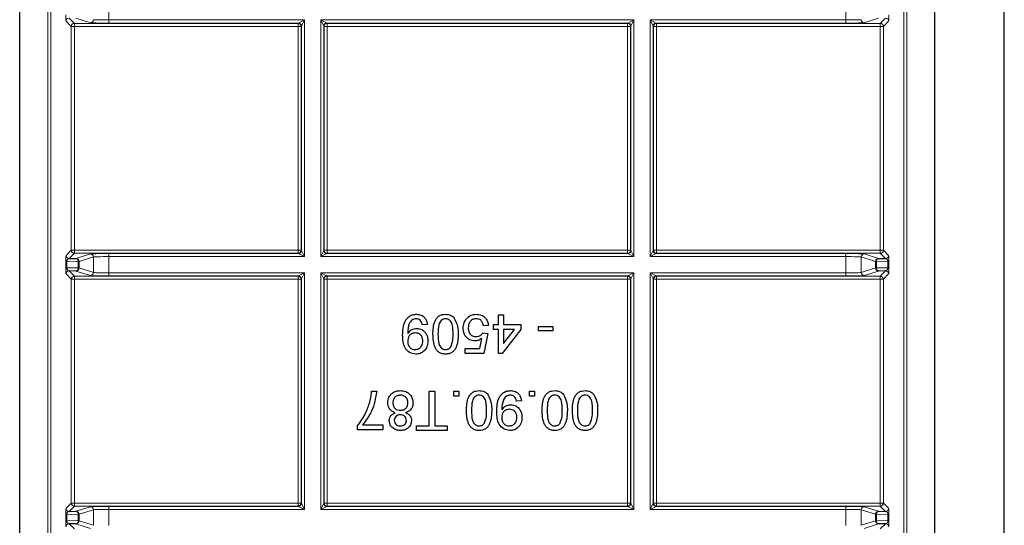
# Model space of a CAD drawing. Header units: millimetres. Extents: x 5 to 418, y 2 to 292.
# Tile 69 of 90: x 324.26 to 334.97, y 95.54 to 101.04. Entities that reach past the tile are written whole.
import ezdxf

# ---------------------------------------------------------------- set-up
doc = ezdxf.new("R2010")
doc.units = ezdxf.units.MM

msp = doc.modelspace()

# ---------------------------------------------------------------- linework, layer by layer
at = {"color": 7, "linetype": 'Continuous', "lineweight": 25}
for p, q in [((324.2562, 89.7818), (324.2562, 106.2237)), ((334.2129, 89.7818), (334.2129, 106.2237)), ((334.9676, 89.7818), (334.9676, 106.2237)), ((324.7934, 98.4413), (324.8687, 98.4426)), ((333.6005, 98.4426), (333.6757, 98.4413)), ((324.8687, 98.3056), (324.7934, 98.3069)), ((333.6757, 98.3069), (333.6005, 98.3056)), ((329.4651, 97.7255), (329.4651, 97.8298)), ((329.4651, 97.8298), (329.5199, 97.8298)), ((329.5199, 97.8298), (329.5199, 97.7255)), ((328.6913, 97.7255), (328.6364, 97.72)), ((329.3553, 97.7145), (329.3004, 97.709)), ((329.4102, 97.7255), (329.4651, 97.7255)), ((329.4102, 97.6706), (329.4102, 97.7255)), ((329.5199, 97.7255), (329.7065, 97.7255)), ((329.7065, 97.7255), (329.7065, 97.6706)), ((329.8986, 97.7036), (330.0578, 97.7036)), ((329.8986, 97.6542), (329.8986, 97.7036)), ((330.0578, 97.7036), (330.0578, 97.6542)), ((329.2949, 97.6322), (329.3498, 97.6267)), ((329.3498, 97.6267), (329.3059, 97.4072)), ((329.4651, 97.6706), (329.4102, 97.6706)), ((329.4651, 97.4072), (329.4651, 97.6706)), ((329.7065, 97.6706), (329.5035, 97.4072)), ((329.6388, 97.6706), (329.5199, 97.6706)), ((329.5199, 97.5165), (329.6388, 97.6706)), ((329.5199, 97.6706), (329.5199, 97.5165)), ((330.0578, 97.6542), (329.8986, 97.6542)), ((329.2611, 97.4621), (329.2829, 97.573)), ((329.1029, 97.4072), (329.1029, 97.4621)), ((329.1029, 97.4621), (329.2611, 97.4621)), ((329.3059, 97.4072), (329.1029, 97.4072)), ((329.5035, 97.4072), (329.4651, 97.4072)), ((328.0849, 96.9991), (328.1397, 96.9991)), ((328.7105, 96.6204), (328.7105, 96.9991)), ((328.7105, 96.9991), (328.7709, 96.9991)), ((328.7709, 96.9991), (328.7709, 96.6204)), ((328.9794, 96.9442), (328.9794, 96.9991)), ((328.9794, 96.9991), (329.0343, 96.9991)), ((329.0343, 96.9442), (328.9794, 96.9442)), ((329.0343, 96.9991), (329.0343, 96.9442)), ((329.8026, 96.9991), (329.8574, 96.9991)), ((329.8026, 96.9442), (329.8026, 96.9991)), ((329.8574, 96.9442), (329.8026, 96.9442)), ((329.8574, 96.9991), (329.8574, 96.9442)), ((329.7148, 96.8948), (329.6599, 96.8893)), ((327.9312, 96.5765), (327.9312, 96.6209)), ((327.9861, 96.6314), (328.2056, 96.6314)), ((328.2056, 96.6314), (328.2056, 96.5765)), ((328.5733, 96.571), (328.5733, 96.6204)), ((328.5733, 96.6204), (328.7105, 96.6204)), ((328.7709, 96.6204), (328.908, 96.6204)), ((328.908, 96.6204), (328.908, 96.571)), ((328.2056, 96.5765), (327.9312, 96.5765)), ((328.908, 96.571), (328.5733, 96.571)), ((324.7934, 95.6913), (324.8687, 95.6926)), ((333.6005, 95.6926), (333.6757, 95.6913)), ((324.8687, 95.5556), (324.7934, 95.5569)), ((333.6757, 95.5569), (333.6005, 95.5556))]:
    msp.add_line(p, q, dxfattribs=at)
at = {"color": 7, "linetype": 'Continuous', "lineweight": 18}
for p, q in [((324.5626, 89.9938), (324.5626, 106.2237)), ((324.5959, 106.2237), (324.5959, 90.0604)), ((333.8732, 90.0604), (333.8732, 106.2237)), ((333.9066, 106.2237), (333.9066, 89.9938)), ((325.2256, 101.212), (325.2256, 101.0362)), ((333.2436, 101.0362), (333.2436, 101.212)), ((324.8173, 100.9663), (324.7601, 101.0235)), ((324.7934, 101.0569), (324.8507, 100.9997)), ((325.0259, 101.0062), (324.8687, 101.0556)), ((325.2256, 101.0362), (325.2256, 101.0029)), ((325.2256, 101.0362), (327.355, 101.0362)), ((327.2884, 101.0029), (327.355, 101.0362)), ((327.355, 101.0362), (327.3217, 100.9695)), ((327.355, 101.0362), (327.355, 98.462)), ((327.5308, 101.0362), (330.9384, 101.0362)), ((327.5308, 98.462), (327.5308, 101.0362)), ((327.5641, 100.9695), (327.5308, 101.0362)), ((327.5308, 101.0362), (327.5974, 101.0029)), ((330.8717, 101.0029), (330.9384, 101.0362)), ((330.9384, 101.0362), (330.905, 100.9695)), ((330.9384, 101.0362), (330.9384, 98.462)), ((331.1141, 101.0362), (333.2436, 101.0362)), ((331.1141, 98.462), (331.1141, 101.0362)), ((331.1474, 100.9695), (331.1141, 101.0362)), ((331.1141, 101.0362), (331.1808, 101.0029)), ((333.2436, 101.0029), (333.2436, 101.0362)), ((333.6005, 101.0556), (333.4433, 101.0062)), ((333.6185, 100.9997), (333.6757, 101.0569)), ((333.709, 101.0235), (333.6518, 100.9663)), ((324.8173, 98.5318), (324.8173, 100.9663)), ((324.8173, 100.9663), (324.8507, 100.9663)), ((324.8507, 100.9997), (327.2852, 100.9997)), ((324.8507, 100.9663), (324.8507, 100.9997)), ((324.8507, 100.9663), (324.8507, 98.5318)), ((327.2852, 100.9663), (324.8507, 100.9663)), ((327.2884, 101.0029), (325.2256, 101.0029)), ((327.2852, 100.9997), (327.2884, 101.0029)), ((327.2852, 100.9663), (327.2852, 100.9997)), ((327.2852, 98.5318), (327.2852, 100.9663)), ((327.2852, 100.9663), (327.3185, 100.9663)), ((327.3217, 100.9695), (327.3185, 100.9663)), ((327.3185, 100.9663), (327.3185, 98.5318)), ((327.3217, 98.5286), (327.3217, 100.9695)), ((327.5641, 100.9695), (327.5641, 98.5286)), ((327.5673, 100.9663), (327.5641, 100.9695)), ((327.5673, 98.5318), (327.5673, 100.9663)), ((327.5673, 100.9663), (327.6007, 100.9663)), ((330.8717, 101.0029), (327.5974, 101.0029)), ((327.5974, 101.0029), (327.6007, 100.9997)), ((327.6007, 100.9997), (330.8685, 100.9997)), ((327.6007, 100.9663), (327.6007, 100.9997)), ((327.6007, 100.9663), (327.6007, 98.5318)), ((330.8685, 100.9663), (327.6007, 100.9663)), ((330.8685, 100.9997), (330.8717, 101.0029)), ((330.8685, 100.9663), (330.8685, 100.9997)), ((330.8685, 98.5318), (330.8685, 100.9663)), ((330.8685, 100.9663), (330.9018, 100.9663)), ((330.905, 100.9695), (330.9018, 100.9663)), ((330.9018, 100.9663), (330.9018, 98.5318)), ((330.905, 98.5286), (330.905, 100.9695)), ((331.1474, 100.9695), (331.1474, 98.5286)), ((331.1507, 100.9663), (331.1474, 100.9695)), ((331.1507, 98.5318), (331.1507, 100.9663)), ((331.1507, 100.9663), (331.184, 100.9663)), ((331.1808, 101.0029), (331.184, 100.9997)), ((333.2436, 101.0029), (331.1808, 101.0029)), ((331.184, 100.9997), (333.6185, 100.9997)), ((331.184, 100.9997), (331.184, 100.9663)), ((331.184, 100.9663), (331.184, 98.5318)), ((333.6185, 100.9663), (331.184, 100.9663)), ((333.6185, 100.9997), (333.6185, 100.9663)), ((333.6185, 98.5318), (333.6185, 100.9663)), ((333.6185, 100.9663), (333.6518, 100.9663)), ((333.6518, 100.9663), (333.6518, 98.5318)), ((324.7601, 98.4746), (324.8173, 98.5318)), ((324.8507, 98.4985), (324.7934, 98.4413)), ((324.8173, 98.5318), (324.8507, 98.5318)), ((324.8507, 98.4985), (324.8507, 98.5318)), ((324.8507, 98.5318), (327.2852, 98.5318)), ((327.2852, 98.4985), (324.8507, 98.4985)), ((324.8687, 98.4426), (325.0259, 98.492)), ((325.0592, 98.4587), (324.9019, 98.4093)), ((325.0592, 98.2895), (325.0592, 98.4587)), ((325.2256, 98.4953), (327.2884, 98.4953)), ((325.2256, 98.462), (325.2256, 98.4953)), ((325.2256, 98.462), (325.2256, 98.2862)), ((327.355, 98.462), (325.2256, 98.462)), ((327.2852, 98.4985), (327.2852, 98.5318)), ((327.2852, 98.5318), (327.3185, 98.5318)), ((327.2884, 98.4953), (327.2852, 98.4985)), ((327.355, 98.462), (327.2884, 98.4953)), ((327.3185, 98.5318), (327.3217, 98.5286)), ((327.3217, 98.5286), (327.355, 98.462)), ((327.5308, 98.462), (327.5641, 98.5286)), ((327.5974, 98.4953), (327.5308, 98.462)), ((330.9384, 98.462), (327.5308, 98.462)), ((327.5641, 98.5286), (327.5673, 98.5318)), ((327.5673, 98.5318), (327.6007, 98.5318)), ((327.6007, 98.4985), (327.5974, 98.4953)), ((327.5974, 98.4953), (330.8717, 98.4953)), ((327.6007, 98.4985), (327.6007, 98.5318)), ((327.6007, 98.5318), (330.8685, 98.5318)), ((330.8685, 98.4985), (327.6007, 98.4985)), ((330.8685, 98.4985), (330.8685, 98.5318)), ((330.8685, 98.5318), (330.9018, 98.5318)), ((330.8717, 98.4953), (330.8685, 98.4985)), ((330.9384, 98.462), (330.8717, 98.4953)), ((330.9018, 98.5318), (330.905, 98.5286)), ((330.905, 98.5286), (330.9384, 98.462)), ((331.1141, 98.462), (331.1474, 98.5286)), ((331.1808, 98.4953), (331.1141, 98.462)), ((333.2436, 98.462), (331.1141, 98.462)), ((331.1474, 98.5286), (331.1507, 98.5318)), ((331.1507, 98.5318), (331.184, 98.5318)), ((331.184, 98.4985), (331.1808, 98.4953)), ((331.1808, 98.4953), (333.2436, 98.4953)), ((331.184, 98.5318), (331.184, 98.4985)), ((331.184, 98.5318), (333.6185, 98.5318)), ((333.6185, 98.4985), (331.184, 98.4985)), ((333.2436, 98.4953), (333.2436, 98.462)), ((333.2436, 98.2862), (333.2436, 98.462)), ((333.5672, 98.4093), (333.41, 98.4587)), ((333.41, 98.4587), (333.41, 98.2895)), ((333.4433, 98.492), (333.6005, 98.4426)), ((333.6185, 98.5318), (333.6185, 98.4985)), ((333.6185, 98.5318), (333.6518, 98.5318)), ((333.6757, 98.4413), (333.6185, 98.4985)), ((333.6518, 98.5318), (333.709, 98.4746)), ((324.7585, 98.3411), (324.7585, 98.4071)), ((324.7585, 98.4071), (324.7682, 98.4071)), ((324.7585, 98.3411), (324.7682, 98.3411)), ((324.8922, 98.4093), (324.7682, 98.4071)), ((324.7682, 98.4071), (324.7682, 98.3411)), ((324.7682, 98.3411), (324.8922, 98.3389)), ((324.8922, 98.3389), (324.8922, 98.4093)), ((324.9019, 98.4093), (324.8922, 98.4093)), ((324.9019, 98.3389), (324.8922, 98.3389)), ((324.9019, 98.4093), (324.9019, 98.3389)), ((324.9019, 98.3389), (325.0592, 98.2895)), ((333.41, 98.2895), (333.5672, 98.3389)), ((333.5769, 98.4093), (333.5672, 98.4093)), ((333.5672, 98.3389), (333.5672, 98.4093)), ((333.5769, 98.3389), (333.5672, 98.3389)), ((333.5769, 98.4093), (333.5769, 98.3389)), ((333.7009, 98.4071), (333.5769, 98.4093)), ((333.5769, 98.3389), (333.7009, 98.3411)), ((333.7009, 98.4071), (333.7107, 98.4071)), ((333.7009, 98.3411), (333.7009, 98.4071)), ((333.7009, 98.3411), (333.7107, 98.3411)), ((333.7107, 98.4071), (333.7107, 98.3411)), ((324.8173, 98.2163), (324.7601, 98.2735)), ((324.7934, 98.3069), (324.8507, 98.2497)), ((324.8507, 98.2497), (327.2852, 98.2497)), ((324.8507, 98.2163), (324.8507, 98.2497)), ((325.0259, 98.2562), (324.8687, 98.3056)), ((325.2256, 98.2862), (325.2256, 98.2529)), ((325.2256, 98.2862), (327.355, 98.2862)), ((327.2884, 98.2529), (325.2256, 98.2529)), ((327.2852, 98.2497), (327.2884, 98.2529)), ((327.2852, 98.2163), (327.2852, 98.2497)), ((327.2884, 98.2529), (327.355, 98.2862)), ((327.355, 98.2862), (327.3217, 98.2195)), ((327.355, 98.2862), (327.355, 95.712)), ((327.5308, 98.2862), (330.9384, 98.2862)), ((327.5308, 95.712), (327.5308, 98.2862)), ((327.5641, 98.2195), (327.5308, 98.2862)), ((327.5308, 98.2862), (327.5974, 98.2529)), ((330.8717, 98.2529), (327.5974, 98.2529)), ((327.5974, 98.2529), (327.6007, 98.2497)), ((327.6007, 98.2497), (330.8685, 98.2497)), ((327.6007, 98.2497), (327.6007, 98.2163)), ((330.8685, 98.2497), (330.8717, 98.2529)), ((330.8685, 98.2497), (330.8685, 98.2163)), ((330.8717, 98.2529), (330.9384, 98.2862)), ((330.9384, 98.2862), (330.905, 98.2195)), ((330.9384, 98.2862), (330.9384, 95.712)), ((331.1141, 98.2862), (333.2436, 98.2862)), ((331.1141, 95.712), (331.1141, 98.2862)), ((331.1474, 98.2195), (331.1141, 98.2862)), ((331.1141, 98.2862), (331.1808, 98.2529)), ((331.1808, 98.2529), (331.184, 98.2497)), ((333.2436, 98.2529), (331.1808, 98.2529)), ((331.184, 98.2497), (333.6185, 98.2497)), ((331.184, 98.2497), (331.184, 98.2163)), ((333.2436, 98.2529), (333.2436, 98.2862)), ((333.6005, 98.3056), (333.4433, 98.2562)), ((333.6185, 98.2497), (333.6757, 98.3069)), ((333.6185, 98.2497), (333.6185, 98.2163)), ((333.709, 98.2735), (333.6518, 98.2163)), ((324.8173, 95.7818), (324.8173, 98.2163)), ((324.8173, 98.2163), (324.8507, 98.2163)), ((324.8507, 98.2163), (324.8507, 95.7818)), ((327.2852, 98.2163), (324.8507, 98.2163)), ((327.2852, 95.7818), (327.2852, 98.2163)), ((327.2852, 98.2163), (327.3185, 98.2163)), ((327.3217, 98.2195), (327.3185, 98.2163)), ((327.3185, 98.2163), (327.3185, 95.7818)), ((327.3217, 95.7786), (327.3217, 98.2195)), ((327.5641, 98.2195), (327.5641, 95.7786)), ((327.5673, 98.2163), (327.5641, 98.2195)), ((327.5673, 95.7818), (327.5673, 98.2163)), ((327.6007, 98.2163), (327.5673, 98.2163)), ((327.6007, 98.2163), (327.6007, 95.7818)), ((330.8685, 98.2163), (327.6007, 98.2163)), ((330.8685, 95.7818), (330.8685, 98.2163)), ((330.9018, 98.2163), (330.8685, 98.2163)), ((330.905, 98.2195), (330.9018, 98.2163)), ((330.9018, 98.2163), (330.9018, 95.7818)), ((330.905, 95.7786), (330.905, 98.2195)), ((331.1474, 98.2195), (331.1474, 95.7786)), ((331.1507, 98.2163), (331.1474, 98.2195)), ((331.1507, 95.7818), (331.1507, 98.2163)), ((331.1507, 98.2163), (331.184, 98.2163)), ((331.184, 98.2163), (331.184, 95.7818)), ((333.6185, 98.2163), (331.184, 98.2163)), ((333.6185, 95.7818), (333.6185, 98.2163)), ((333.6185, 98.2163), (333.6518, 98.2163)), ((333.6518, 98.2163), (333.6518, 95.7818)), ((324.7601, 95.7246), (324.8173, 95.7818)), ((324.8173, 95.7818), (324.8507, 95.7818)), ((324.8507, 95.7485), (324.8507, 95.7818)), ((324.8507, 95.7818), (327.2852, 95.7818)), ((327.2852, 95.7485), (327.2852, 95.7818)), ((327.2852, 95.7818), (327.3185, 95.7818)), ((327.3185, 95.7818), (327.3217, 95.7786)), ((327.3217, 95.7786), (327.355, 95.712)), ((327.5308, 95.712), (327.5641, 95.7786)), ((327.5641, 95.7786), (327.5673, 95.7818)), ((327.6007, 95.7818), (327.5673, 95.7818)), ((327.6007, 95.7818), (327.6007, 95.7485)), ((327.6007, 95.7818), (330.8685, 95.7818)), ((330.8685, 95.7818), (330.8685, 95.7485)), ((330.9018, 95.7818), (330.8685, 95.7818)), ((330.9018, 95.7818), (330.905, 95.7786)), ((330.905, 95.7786), (330.9384, 95.712)), ((331.1141, 95.712), (331.1474, 95.7786)), ((331.1474, 95.7786), (331.1507, 95.7818)), ((331.1507, 95.7818), (331.184, 95.7818)), ((331.184, 95.7818), (331.184, 95.7485)), ((331.184, 95.7818), (333.6185, 95.7818)), ((333.6185, 95.7818), (333.6185, 95.7485)), ((333.6185, 95.7818), (333.6518, 95.7818)), ((333.6518, 95.7818), (333.709, 95.7246)), ((324.7585, 95.5911), (324.7585, 95.6571)), ((324.7585, 95.6571), (324.7682, 95.6571)), ((324.8922, 95.6593), (324.7682, 95.6571)), ((324.7682, 95.6571), (324.7682, 95.5911)), ((324.8507, 95.7485), (324.7934, 95.6913)), ((327.2852, 95.7485), (324.8507, 95.7485)), ((324.8687, 95.6926), (325.0259, 95.742)), ((324.8922, 95.5889), (324.8922, 95.6593)), ((324.9019, 95.6593), (324.8922, 95.6593)), ((325.0592, 95.7087), (324.9019, 95.6593)), ((324.9019, 95.6593), (324.9019, 95.5889)), ((325.0592, 95.5395), (325.0592, 95.7087)), ((325.2256, 95.7453), (327.2884, 95.7453)), ((325.2256, 95.712), (325.2256, 95.7453)), ((325.2256, 95.712), (325.2256, 95.5362)), ((327.355, 95.712), (325.2256, 95.712)), ((327.2884, 95.7453), (327.2852, 95.7485)), ((327.355, 95.712), (327.2884, 95.7453)), ((327.5974, 95.7453), (327.5308, 95.712)), ((330.9384, 95.712), (327.5308, 95.712)), ((327.6007, 95.7485), (327.5974, 95.7453)), ((327.5974, 95.7453), (330.8717, 95.7453)), ((330.8685, 95.7485), (327.6007, 95.7485)), ((330.8717, 95.7453), (330.8685, 95.7485)), ((330.9384, 95.712), (330.8717, 95.7453)), ((331.1808, 95.7453), (331.1141, 95.712)), ((333.2436, 95.712), (331.1141, 95.712)), ((331.184, 95.7485), (331.1808, 95.7453)), ((331.1808, 95.7453), (333.2436, 95.7453)), ((333.6185, 95.7485), (331.184, 95.7485)), ((333.2436, 95.7453), (333.2436, 95.712)), ((333.2436, 95.5362), (333.2436, 95.712)), ((333.5672, 95.6593), (333.41, 95.7087)), ((333.41, 95.7087), (333.41, 95.5395)), ((333.4433, 95.742), (333.6005, 95.6926)), ((333.5769, 95.6593), (333.5672, 95.6593)), ((333.5672, 95.5889), (333.5672, 95.6593)), ((333.7009, 95.6571), (333.5769, 95.6593)), ((333.5769, 95.6593), (333.5769, 95.5889)), ((333.6757, 95.6913), (333.6185, 95.7485)), ((333.7009, 95.6571), (333.7107, 95.6571)), ((333.7009, 95.5911), (333.7009, 95.6571)), ((333.7107, 95.6571), (333.7107, 95.5911)), ((324.7585, 95.5911), (324.7682, 95.5911)), ((324.7682, 95.5911), (324.8922, 95.5889)), ((324.7934, 95.5569), (324.8507, 95.4997)), ((325.0259, 95.5062), (324.8687, 95.5556)), ((324.9019, 95.5889), (324.8922, 95.5889)), ((324.9019, 95.5889), (325.0592, 95.5395)), ((333.41, 95.5395), (333.5672, 95.5889)), ((333.6005, 95.5556), (333.4433, 95.5062)), ((333.5769, 95.5889), (333.5672, 95.5889)), ((333.5769, 95.5889), (333.7009, 95.5911)), ((333.6185, 95.4997), (333.6757, 95.5569)), ((333.7009, 95.5911), (333.7107, 95.5911))]:
    msp.add_line(p, q, dxfattribs=at)
for centre, radius, start, end in [((324.7935, 101.0235), 0.0333, 90.02044, 179.97956), ((325.0258, 101.0395), 0.0333, 270.10474, 359.97481), ((333.4433, 101.0395), 0.0333, 180.02519, 269.89526), ((333.6757, 101.0235), 0.0333, 0.02044, 89.97956), ((324.8507, 100.9663), 0.0333, 90.02044, 179.97956), ((327.2851, 100.9663), 0.0333, 0.02044, 89.97956), ((327.2884, 100.9695), 0.0333, 0.02044, 89.97956), ((327.5975, 100.9695), 0.0333, 90.02044, 179.97956), ((327.6007, 100.9663), 0.0333, 90.02044, 179.97956), ((330.8685, 100.9663), 0.0333, 0.02044, 89.97956), ((330.8717, 100.9695), 0.0333, 0.02044, 89.97956), ((331.1808, 100.9695), 0.0333, 90.02044, 179.97956), ((331.184, 100.9663), 0.0333, 90.02044, 179.97956), ((333.6185, 100.9663), 0.0333, 0.02044, 89.97956), ((324.7935, 98.4746), 0.0333, 180.02044, 269.97956), ((324.8507, 98.5318), 0.0333, 180.02044, 269.97956), ((324.8623, 98.4131), 0.0302, 352.77494, 77.76207), ((324.8686, 98.4093), 0.0333, 0.02519, 89.89526), ((325.0258, 98.4586), 0.0333, 0.02519, 89.89526), ((327.2851, 98.5318), 0.0333, 270.02044, 359.97956), ((327.2884, 98.5286), 0.0333, 270.02044, 359.97956), ((327.5975, 98.5286), 0.0333, 180.02044, 269.97956), ((327.6007, 98.5318), 0.0333, 180.02044, 269.97956), ((330.8685, 98.5318), 0.0333, 270.02044, 359.97956), ((330.8717, 98.5286), 0.0333, 270.02044, 359.97956), ((331.1808, 98.5286), 0.0333, 180.02044, 269.97956), ((331.184, 98.5318), 0.0333, 180.02044, 269.97956), ((333.4433, 98.4586), 0.0333, 90.10474, 179.97481), ((333.6005, 98.4093), 0.0333, 90.10474, 179.97481), ((333.6069, 98.4131), 0.0302, 102.23793, 187.22506), ((333.6185, 98.5318), 0.0333, 270.02044, 359.97956), ((333.6757, 98.4746), 0.0333, 270.02044, 359.97956), ((324.8623, 98.3351), 0.0302, 282.23793, 7.22506), ((324.8686, 98.3389), 0.0333, 270.10474, 359.97481), ((333.6005, 98.3389), 0.0333, 180.02519, 269.89526), ((333.6069, 98.3351), 0.0302, 172.77494, 257.76207), ((324.7935, 98.2735), 0.0333, 90.02044, 179.97956), ((324.8507, 98.2163), 0.0333, 90.02044, 179.97956), ((325.0258, 98.2895), 0.0333, 270.10474, 359.97481), ((327.2851, 98.2163), 0.0333, 0.02044, 89.97956), ((327.2884, 98.2195), 0.0333, 0.02044, 89.97956), ((327.5975, 98.2195), 0.0333, 90.02044, 179.97956), ((327.6007, 98.2163), 0.0333, 90.02044, 179.97956), ((330.8685, 98.2163), 0.0333, 0.02044, 89.97956), ((330.8717, 98.2195), 0.0333, 0.02044, 89.97956), ((331.1808, 98.2195), 0.0333, 90.02044, 179.97956), ((331.184, 98.2163), 0.0333, 90.02044, 179.97956), ((333.4433, 98.2895), 0.0333, 180.02519, 269.89526), ((333.6185, 98.2163), 0.0333, 0.02044, 89.97956), ((333.6757, 98.2735), 0.0333, 0.02044, 89.97956), ((324.8507, 95.7818), 0.0333, 180.02044, 269.97956), ((327.2851, 95.7818), 0.0333, 270.02044, 359.97956), ((327.2884, 95.7786), 0.0333, 270.02044, 359.97956), ((327.5975, 95.7786), 0.0333, 180.02044, 269.97956), ((327.6007, 95.7818), 0.0333, 180.02044, 269.97956), ((330.8685, 95.7818), 0.0333, 270.02044, 359.97956), ((330.8717, 95.7786), 0.0333, 270.02044, 359.97956), ((331.1808, 95.7786), 0.0333, 180.02044, 269.97956), ((331.184, 95.7818), 0.0333, 180.02044, 269.97956), ((333.6185, 95.7818), 0.0333, 270.02044, 359.97956), ((324.7935, 95.7246), 0.0333, 180.02044, 269.97956), ((324.8623, 95.6631), 0.0302, 352.77494, 77.76207), ((324.8686, 95.6593), 0.0333, 0.02519, 89.89526), ((325.0258, 95.7086), 0.0333, 0.02519, 89.89526), ((333.4433, 95.7086), 0.0333, 90.10474, 179.97481), ((333.6005, 95.6593), 0.0333, 90.10474, 179.97481), ((333.6069, 95.6631), 0.0302, 102.23793, 187.22506), ((333.6757, 95.7246), 0.0333, 270.02044, 359.97956), ((324.7935, 95.5235), 0.0333, 90.02044, 179.97956), ((324.8623, 95.5851), 0.0302, 282.23793, 7.22506), ((324.8686, 95.5889), 0.0333, 270.10474, 359.97481), ((333.6005, 95.5889), 0.0333, 180.02519, 269.89526), ((333.6069, 95.5851), 0.0302, 172.77494, 257.76207), ((333.6757, 95.5235), 0.0333, 0.02044, 89.97956)]:
    msp.add_arc(centre, radius, start, end, dxfattribs=at)
for centre, major_axis, ratio, start_param, end_param in [((324.7601, 101.0902), (0, 0.0667), 0.0251177, 1.5580088, 3.1164641), ((325.2256, 101.0397), (0.1667, 0), 0.0209461, 3.1970912, 4.712389), ((333.2436, 101.0397), (0.1667, 0), 0.0209461, 4.712389, 6.2276868), ((333.709, 101.0902), (0, 0.0667), 0.0251177, 3.1667212, 4.7251765), ((325.2256, 101.0064), (0.2, 0), 0.0174551, 3.1970912, 4.712389), ((333.2436, 101.0064), (0.2, 0), 0.0174551, 4.712389, 6.2276868), ((324.7601, 98.408), (0, 0.0667), 0.0251177, 0.0251286, 1.5835839), ((324.7935, 98.408), (0.0022, 0.0333), 0.755078, 0.0872571, 1.6457124), ((325.2256, 98.4918), (0.2, 0), 0.0174551, 1.5707963, 3.0860941), ((325.2256, 98.4585), (0.1667, 0), 0.0209461, 1.5707963, 3.0860941), ((333.2436, 98.4918), (0.2, 0), 0.0174551, 0.0554985, 1.5707963), ((333.2436, 98.4585), (0.1667, 0), 0.0209461, 0.0554985, 1.5707963), ((333.6757, 98.408), (-0.0022, 0.0333), 0.755078, 4.6374729, 6.1959282), ((333.709, 98.408), (0, 0.0667), 0.0251177, 4.6996015, 6.2580567), ((324.7601, 98.3402), (0, 0.0667), 0.0251177, 1.5580088, 3.1164641), ((324.7935, 98.3402), (-0.0022, 0.0333), 0.755078, 1.4958803, 3.0543356), ((333.6757, 98.3402), (0.0022, 0.0333), 0.755078, 3.2288497, 4.787305), ((333.709, 98.3402), (0, 0.0667), 0.0251177, 3.1667212, 4.7251765), ((325.2256, 98.2564), (0.2, 0), 0.0174551, 3.1970912, 4.712389), ((325.2256, 98.2897), (0.1667, 0), 0.0209461, 3.1970912, 4.712389), ((333.2436, 98.2897), (0.1667, 0), 0.0209461, 4.712389, 6.2276868), ((333.2436, 98.2564), (0.2, 0), 0.0174551, 4.712389, 6.2276868), ((324.7601, 95.658), (0, 0.0667), 0.0251177, 0.0251286, 1.5835839), ((324.7935, 95.658), (0.0022, 0.0333), 0.755078, 0.0872571, 1.6457124), ((325.2256, 95.7418), (0.2, 0), 0.0174551, 1.5707963, 3.0860941), ((325.2256, 95.7085), (0.1667, 0), 0.0209461, 1.5707963, 3.0860941), ((333.2436, 95.7418), (0.2, 0), 0.0174551, 0.0554985, 1.5707963), ((333.2436, 95.7085), (0.1667, 0), 0.0209461, 0.0554985, 1.5707963), ((333.6757, 95.658), (-0.0022, 0.0333), 0.755078, 4.6374729, 6.1959282), ((333.709, 95.658), (0, 0.0667), 0.0251177, 4.6996015, 6.2580567), ((324.7601, 95.5902), (0, 0.0667), 0.0251177, 1.5580088, 3.1164641), ((324.7935, 95.5902), (-0.0022, 0.0333), 0.755078, 1.4958803, 3.0543356), ((333.6757, 95.5902), (0.0022, 0.0333), 0.755078, 3.2288497, 4.787305), ((333.709, 95.5902), (0, 0.0667), 0.0251177, 3.1667212, 4.7251765)]:
    msp.add_ellipse(centre, major_axis=major_axis, ratio=ratio, start_param=start_param, end_param=end_param, dxfattribs=at)
at = {"color": 7, "linetype": 'Continuous', "lineweight": 25}
for points, knots in [([(328.4224, 97.6071), (328.4242, 97.6598), (328.4266, 97.7258), (328.4689, 97.7913), (328.4984, 97.8167), (328.5343, 97.8328), (328.5601, 97.8344), (328.573, 97.8353)], [0, 0, 0, 0, 0.4985722, 0.6240016, 0.7493031, 0.8745922, 1, 1, 1, 1]), ([(328.573, 97.8353), (328.5898, 97.8338), (328.6234, 97.831), (328.6624, 97.802), (328.6844, 97.7644), (328.689, 97.7385), (328.6913, 97.7255)], [0, 0, 0, 0, 0.2799326, 0.5589425, 0.7792513, 1, 1, 1, 1]), ([(328.7516, 97.6187), (328.7533, 97.668), (328.7554, 97.7297), (328.7917, 97.7933), (328.8184, 97.8186), (328.8525, 97.8332), (328.8767, 97.8346), (328.8888, 97.8353)], [0, 0, 0, 0, 0.49909823, 0.62445904, 0.74955471, 0.87466306, 1, 1, 1, 1]), ([(328.8888, 97.8353), (328.9094, 97.8335), (328.9462, 97.8303), (328.9728, 97.8051), (328.9844, 97.794)], [0, 0, 0, 0, 0.5597157, 1, 1, 1, 1]), ([(329.1137, 97.7833), (329.1307, 97.8002), (329.1611, 97.8306), (329.2036, 97.8338), (329.2223, 97.8353)], [0, 0, 0, 0, 0.558446, 1, 1, 1, 1]), ([(329.2223, 97.8353), (329.241, 97.8337), (329.2784, 97.8306), (329.3223, 97.7992), (329.3482, 97.758), (329.353, 97.729), (329.3553, 97.7145)], [0, 0, 0, 0, 0.2800287, 0.5592756, 0.779435, 1, 1, 1, 1]), ([(328.5702, 97.7859), (328.562, 97.7852), (328.5455, 97.784), (328.5229, 97.7728), (328.5047, 97.7555), (328.4835, 97.7104), (328.4799, 97.6691), (328.477, 97.6362)], [0, 0, 0, 0, 0.1251762, 0.250315, 0.3753428, 0.5006232, 1, 1, 1, 1]), ([(328.6364, 97.72), (328.6344, 97.7295), (328.6303, 97.7483), (328.6152, 97.7715), (328.593, 97.7843), (328.5778, 97.7853), (328.5702, 97.7859)], [0, 0, 0, 0, 0.2807113, 0.5597596, 0.7796566, 1, 1, 1, 1]), ([(328.8888, 97.7859), (328.8801, 97.7849), (328.8627, 97.7831), (328.8409, 97.7675), (328.8242, 97.7471), (328.8075, 97.6971), (328.807, 97.6534), (328.8065, 97.6185)], [0, 0, 0, 0, 0.1246576, 0.2493906, 0.3743768, 0.4995896, 1, 1, 1, 1]), ([(328.9712, 97.6185), (328.9707, 97.6534), (328.9702, 97.6971), (328.9535, 97.7472), (328.9369, 97.7676), (328.9151, 97.7832), (328.8976, 97.785), (328.8888, 97.7859)], [0, 0, 0, 0, 0.5003629, 0.6255677, 0.7505383, 0.8753036, 1, 1, 1, 1]), ([(328.9844, 97.794), (328.999, 97.7629), (329.0252, 97.7072), (329.0258, 97.6458), (329.026, 97.6187)], [0, 0, 0, 0, 0.55797334, 1, 1, 1, 1]), ([(329.0809, 97.683), (329.0824, 97.7033), (329.0852, 97.7396), (329.105, 97.7699), (329.1137, 97.7833)], [0, 0, 0, 0, 0.5597607, 1, 1, 1, 1]), ([(329.222, 97.7859), (329.2079, 97.7844), (329.1799, 97.7816), (329.1509, 97.7524), (329.1376, 97.719), (329.1364, 97.6972), (329.1358, 97.6862)], [0, 0, 0, 0, 0.2795154, 0.5582879, 0.7789024, 1, 1, 1, 1]), ([(329.3004, 97.709), (329.2982, 97.7202), (329.2936, 97.7425), (329.2752, 97.7695), (329.2488, 97.784), (329.2309, 97.7853), (329.222, 97.7859)], [0, 0, 0, 0, 0.28071379, 0.55992625, 0.77962208, 1, 1, 1, 1]), ([(328.5656, 97.4017), (328.5419, 97.4052), (328.4947, 97.4123), (328.4262, 97.4861), (328.4239, 97.5587), (328.4224, 97.6071)], [0, 0, 0, 0, 0.2499372, 0.4998912, 1, 1, 1, 1]), ([(328.477, 97.6362), (328.477, 97.6342), (328.4771, 97.6307), (328.4772, 97.6272), (328.4773, 97.6257)], [0, 0, 0, 0, 0.5599975, 1, 1, 1, 1]), ([(328.4773, 97.6257), (328.4918, 97.6431), (328.5179, 97.6742), (328.5577, 97.6793), (328.5753, 97.6816)], [0, 0, 0, 0, 0.55910224, 1, 1, 1, 1]), ([(328.5585, 97.6322), (328.5457, 97.6308), (328.5202, 97.628), (328.4922, 97.6031), (328.4789, 97.5727), (328.4778, 97.5526), (328.4773, 97.5426)], [0, 0, 0, 0, 0.27953036, 0.55870403, 0.77902191, 1, 1, 1, 1]), ([(328.6419, 97.5467), (328.6408, 97.5593), (328.6386, 97.5846), (328.6171, 97.6141), (328.5882, 97.6302), (328.5684, 97.6315), (328.5585, 97.6322)], [0, 0, 0, 0, 0.28015165, 0.55937244, 0.7793833, 1, 1, 1, 1]), ([(328.5753, 97.6816), (328.5945, 97.679), (328.633, 97.6737), (328.6733, 97.6345), (328.6941, 97.5892), (328.6959, 97.5589), (328.6968, 97.5438)], [0, 0, 0, 0, 0.2790106, 0.5585675, 0.7790569, 1, 1, 1, 1]), ([(328.8888, 97.4017), (328.8767, 97.4025), (328.8525, 97.4041), (328.8184, 97.4185), (328.7912, 97.4435), (328.7572, 97.5084), (328.7541, 97.5697), (328.7516, 97.6187)], [0, 0, 0, 0, 0.1253944, 0.2506329, 0.375698, 0.5011057, 1, 1, 1, 1]), ([(328.8065, 97.6185), (328.8069, 97.5834), (328.8074, 97.5395), (328.8246, 97.4896), (328.841, 97.469), (328.8631, 97.4536), (328.8807, 97.4519), (328.8894, 97.4511)], [0, 0, 0, 0, 0.5003787, 0.6255594, 0.7505268, 0.875236, 1, 1, 1, 1]), ([(329.026, 97.6187), (329.0244, 97.5693), (329.0223, 97.5075), (328.9861, 97.4438), (328.9593, 97.4185), (328.9252, 97.4039), (328.901, 97.4024), (328.8888, 97.4017)], [0, 0, 0, 0, 0.49914131, 0.62450264, 0.74958814, 0.8746715, 1, 1, 1, 1]), ([(328.9464, 97.4804), (328.9553, 97.5054), (328.9713, 97.5501), (328.9712, 97.5975), (328.9712, 97.6185)], [0, 0, 0, 0, 0.5580618, 1, 1, 1, 1]), ([(329.2065, 97.5444), (329.1869, 97.547), (329.1477, 97.5521), (329.1063, 97.5912), (329.0839, 97.6368), (329.0819, 97.6676), (329.0809, 97.683)], [0, 0, 0, 0, 0.2791636, 0.5586915, 0.7791285, 1, 1, 1, 1]), ([(329.1358, 97.6862), (329.1367, 97.6728), (329.1384, 97.646), (329.1587, 97.6125), (329.1901, 97.5957), (329.2111, 97.5944), (329.2217, 97.5938)], [0, 0, 0, 0, 0.2806528, 0.559595, 0.7792903, 1, 1, 1, 1]), ([(329.2217, 97.5938), (329.2298, 97.5942), (329.2459, 97.595), (329.2734, 97.6061), (329.2868, 97.6223), (329.2949, 97.6322)], [0, 0, 0, 0, 0.28088609, 0.56115369, 1, 1, 1, 1]), ([(328.4773, 97.5426), (328.4781, 97.5298), (328.4797, 97.5042), (328.4988, 97.4726), (328.5269, 97.4537), (328.5471, 97.452), (328.5572, 97.4511)], [0, 0, 0, 0, 0.2806363, 0.5598774, 0.7796967, 1, 1, 1, 1]), ([(328.5572, 97.4511), (328.5706, 97.4528), (328.5976, 97.4561), (328.6255, 97.4836), (328.64, 97.5151), (328.6413, 97.5362), (328.6419, 97.5467)], [0, 0, 0, 0, 0.2792821, 0.5585523, 0.7790694, 1, 1, 1, 1]), ([(328.6968, 97.5438), (328.6952, 97.5234), (328.6919, 97.4827), (328.6585, 97.4346), (328.6135, 97.4059), (328.5816, 97.4031), (328.5656, 97.4017)], [0, 0, 0, 0, 0.2802633, 0.5596229, 0.7797151, 1, 1, 1, 1]), ([(328.8894, 97.4511), (328.9021, 97.4529), (328.9247, 97.456), (328.9397, 97.473), (328.9464, 97.4804)], [0, 0, 0, 0, 0.5583399, 1, 1, 1, 1]), ([(329.2829, 97.573), (329.2699, 97.564), (329.2467, 97.5481), (329.2188, 97.5455), (329.2065, 97.5444)], [0, 0, 0, 0, 0.5599221, 1, 1, 1, 1]), ([(328.1397, 96.9991), (328.1271, 96.9235), (328.1045, 96.7883), (328.0223, 96.6794), (327.9861, 96.6314)], [0, 0, 0, 0, 0.5593337, 1, 1, 1, 1]), ([(328.0659, 96.8827), (328.0711, 96.9042), (328.0803, 96.9425), (328.0835, 96.9818), (328.0849, 96.9991)], [0, 0, 0, 0, 0.5599104, 1, 1, 1, 1]), ([(328.2605, 96.8745), (328.2628, 96.8943), (328.2674, 96.9341), (328.3049, 96.9779), (328.3509, 97.0015), (328.3821, 97.0035), (328.3977, 97.0046)], [0, 0, 0, 0, 0.2795436, 0.559037, 0.7792499, 1, 1, 1, 1]), ([(328.3972, 96.9552), (328.385, 96.9542), (328.3605, 96.9523), (328.3325, 96.9305), (328.3175, 96.9024), (328.3161, 96.8833), (328.3154, 96.8737)], [0, 0, 0, 0, 0.2801841, 0.5591484, 0.7793707, 1, 1, 1, 1]), ([(328.48, 96.872), (328.4789, 96.8844), (328.4766, 96.909), (328.4555, 96.9384), (328.4262, 96.9523), (328.4069, 96.9542), (328.3972, 96.9552)], [0, 0, 0, 0, 0.2804253, 0.55854495, 0.77927768, 1, 1, 1, 1]), ([(328.3977, 97.0046), (328.4177, 97.0029), (328.4578, 96.9995), (328.5039, 96.9648), (328.531, 96.9201), (328.5336, 96.8887), (328.5349, 96.873)], [0, 0, 0, 0, 0.2801554, 0.5593381, 0.7795025, 1, 1, 1, 1]), ([(329.1166, 96.788), (329.1183, 96.8373), (329.1203, 96.899), (329.1566, 96.9626), (329.1833, 96.9879), (329.2175, 97.0025), (329.2417, 97.0039), (329.2538, 97.0046)], [0, 0, 0, 0, 0.4990982, 0.624459, 0.7495547, 0.8746631, 1, 1, 1, 1]), ([(329.2538, 96.9552), (329.2451, 96.9542), (329.2276, 96.9524), (329.2058, 96.9368), (329.1892, 96.9164), (329.1724, 96.8664), (329.1719, 96.8227), (329.1715, 96.7878)], [0, 0, 0, 0, 0.1246576, 0.2493906, 0.3743768, 0.4995896, 1, 1, 1, 1]), ([(329.2538, 97.0046), (329.2744, 97.0028), (329.3112, 96.9996), (329.3377, 96.9744), (329.3494, 96.9633)], [0, 0, 0, 0, 0.5597157, 1, 1, 1, 1]), ([(329.3361, 96.7878), (329.3357, 96.8227), (329.3351, 96.8664), (329.3185, 96.9165), (329.3018, 96.9369), (329.28, 96.9525), (329.2625, 96.9543), (329.2538, 96.9552)], [0, 0, 0, 0, 0.5003629, 0.6255677, 0.7505383, 0.8753036, 1, 1, 1, 1]), ([(329.3494, 96.9633), (329.364, 96.9322), (329.3901, 96.8765), (329.3907, 96.8151), (329.391, 96.788)], [0, 0, 0, 0, 0.5579733, 1, 1, 1, 1]), ([(329.4459, 96.7764), (329.4477, 96.8291), (329.4501, 96.8951), (329.4924, 96.9606), (329.5219, 96.986), (329.5578, 97.0021), (329.5836, 97.0037), (329.5965, 97.0046)], [0, 0, 0, 0, 0.4985722, 0.6240016, 0.7493031, 0.8745922, 1, 1, 1, 1]), ([(329.5937, 96.9552), (329.5854, 96.9545), (329.5689, 96.9533), (329.5464, 96.9421), (329.5282, 96.9248), (329.507, 96.8797), (329.5034, 96.8384), (329.5005, 96.8055)], [0, 0, 0, 0, 0.1251762, 0.250315, 0.3753428, 0.5006232, 1, 1, 1, 1]), ([(329.6599, 96.8893), (329.6579, 96.8988), (329.6538, 96.9176), (329.6387, 96.9408), (329.6165, 96.9536), (329.6013, 96.9546), (329.5937, 96.9552)], [0, 0, 0, 0, 0.2807113, 0.5597596, 0.7796566, 1, 1, 1, 1]), ([(329.5965, 97.0046), (329.6133, 97.0031), (329.6469, 97.0003), (329.6859, 96.9713), (329.7079, 96.9337), (329.7125, 96.9078), (329.7148, 96.8948)], [0, 0, 0, 0, 0.2799326, 0.5589425, 0.7792513, 1, 1, 1, 1]), ([(329.9398, 96.788), (329.9414, 96.8373), (329.9435, 96.899), (329.9798, 96.9626), (330.0065, 96.9879), (330.0406, 97.0025), (330.0648, 97.0039), (330.077, 97.0046)], [0, 0, 0, 0, 0.4990982, 0.624459, 0.7495547, 0.8746631, 1, 1, 1, 1]), ([(330.077, 96.9552), (330.0682, 96.9542), (330.0508, 96.9524), (330.029, 96.9368), (330.0124, 96.9164), (329.9956, 96.8664), (329.9951, 96.8227), (329.9946, 96.7878)], [0, 0, 0, 0, 0.1246576, 0.2493906, 0.3743768, 0.4995896, 1, 1, 1, 1]), ([(330.077, 97.0046), (330.0976, 97.0028), (330.1343, 96.9996), (330.1609, 96.9744), (330.1726, 96.9633)], [0, 0, 0, 0, 0.5597157, 1, 1, 1, 1]), ([(330.1593, 96.7878), (330.1588, 96.8227), (330.1583, 96.8664), (330.1416, 96.9165), (330.125, 96.9369), (330.1032, 96.9525), (330.0857, 96.9543), (330.077, 96.9552)], [0, 0, 0, 0, 0.5003629, 0.6255677, 0.7505383, 0.8753036, 1, 1, 1, 1]), ([(330.1726, 96.9633), (330.1872, 96.9322), (330.2133, 96.8765), (330.2139, 96.8151), (330.2142, 96.788)], [0, 0, 0, 0, 0.5579733, 1, 1, 1, 1]), ([(330.269, 96.788), (330.2707, 96.8373), (330.2728, 96.899), (330.3091, 96.9626), (330.3358, 96.9879), (330.3699, 97.0025), (330.3941, 97.0039), (330.4062, 97.0046)], [0, 0, 0, 0, 0.4990982, 0.624459, 0.7495547, 0.8746631, 1, 1, 1, 1]), ([(330.4062, 96.9552), (330.3975, 96.9542), (330.3801, 96.9524), (330.3582, 96.9368), (330.3416, 96.9164), (330.3249, 96.8664), (330.3244, 96.8227), (330.3239, 96.7878)], [0, 0, 0, 0, 0.1246576, 0.2493906, 0.3743768, 0.4995896, 1, 1, 1, 1]), ([(330.4062, 97.0046), (330.4268, 97.0028), (330.4636, 96.9996), (330.4902, 96.9744), (330.5018, 96.9633)], [0, 0, 0, 0, 0.5597157, 1, 1, 1, 1]), ([(330.4886, 96.7878), (330.4881, 96.8227), (330.4876, 96.8664), (330.4709, 96.9165), (330.4542, 96.9369), (330.4324, 96.9525), (330.415, 96.9543), (330.4062, 96.9552)], [0, 0, 0, 0, 0.5003629, 0.6255677, 0.7505383, 0.8753036, 1, 1, 1, 1]), ([(330.5018, 96.9633), (330.5164, 96.9322), (330.5426, 96.8765), (330.5432, 96.8151), (330.5434, 96.788)], [0, 0, 0, 0, 0.5579733, 1, 1, 1, 1]), ([(327.9312, 96.6209), (327.9636, 96.6661), (328.0215, 96.7469), (328.0523, 96.8412), (328.0659, 96.8827)], [0, 0, 0, 0, 0.5596458, 1, 1, 1, 1]), ([(328.3404, 96.7643), (328.3277, 96.7695), (328.3024, 96.78), (328.2678, 96.8174), (328.2633, 96.8528), (328.2605, 96.8745)], [0, 0, 0, 0, 0.2812106, 0.5617247, 1, 1, 1, 1]), ([(328.3154, 96.8737), (328.3166, 96.8613), (328.319, 96.8364), (328.3408, 96.8077), (328.3696, 96.7925), (328.3891, 96.7912), (328.3989, 96.7905)], [0, 0, 0, 0, 0.27997312, 0.55925243, 0.77932779, 1, 1, 1, 1]), ([(328.3989, 96.7905), (328.4111, 96.7915), (328.4354, 96.7936), (328.4629, 96.8156), (328.4779, 96.8434), (328.4793, 96.8625), (328.48, 96.872)], [0, 0, 0, 0, 0.2801203, 0.5589647, 0.7792543, 1, 1, 1, 1]), ([(328.5349, 96.873), (328.5339, 96.8592), (328.5319, 96.8316), (328.5123, 96.7974), (328.4845, 96.7745), (328.4639, 96.7677), (328.4536, 96.7643)], [0, 0, 0, 0, 0.2801579, 0.5594693, 0.7795722, 1, 1, 1, 1]), ([(329.5007, 96.795), (329.5153, 96.8124), (329.5413, 96.8435), (329.5812, 96.8486), (329.5987, 96.8509)], [0, 0, 0, 0, 0.5591022, 1, 1, 1, 1]), ([(329.5987, 96.8509), (329.618, 96.8483), (329.6565, 96.843), (329.6968, 96.8038), (329.7176, 96.7585), (329.7194, 96.7282), (329.7203, 96.7131)], [0, 0, 0, 0, 0.2790106, 0.5585675, 0.7790569, 1, 1, 1, 1]), ([(328.2769, 96.6804), (328.2779, 96.6909), (328.2797, 96.712), (328.3004, 96.7453), (328.3252, 96.7571), (328.3404, 96.7643)], [0, 0, 0, 0, 0.2806322, 0.5607981, 1, 1, 1, 1]), ([(328.3972, 96.7411), (328.3878, 96.7406), (328.3692, 96.7395), (328.3468, 96.7245), (328.3338, 96.7038), (328.3325, 96.6891), (328.3318, 96.6818)], [0, 0, 0, 0, 0.2804427, 0.5592108, 0.7795922, 1, 1, 1, 1]), ([(328.4635, 96.6792), (328.4626, 96.6889), (328.4606, 96.7081), (328.4427, 96.7298), (328.4198, 96.74), (328.4047, 96.7408), (328.3972, 96.7411)], [0, 0, 0, 0, 0.2797535, 0.5586912, 0.7789661, 1, 1, 1, 1]), ([(328.4536, 96.7643), (328.4636, 96.7601), (328.4835, 96.7519), (328.5051, 96.73), (328.5168, 96.7044), (328.5179, 96.6875), (328.5184, 96.679)], [0, 0, 0, 0, 0.2802243, 0.5594476, 0.779606, 1, 1, 1, 1]), ([(329.2538, 96.571), (329.2417, 96.5718), (329.2174, 96.5734), (329.1834, 96.5878), (329.1561, 96.6128), (329.1221, 96.6777), (329.119, 96.739), (329.1166, 96.788)], [0, 0, 0, 0, 0.1253944, 0.2506329, 0.375698, 0.5011057, 1, 1, 1, 1]), ([(329.1715, 96.7878), (329.1719, 96.7527), (329.1724, 96.7088), (329.1895, 96.6589), (329.206, 96.6383), (329.2281, 96.6229), (329.2456, 96.6212), (329.2544, 96.6204)], [0, 0, 0, 0, 0.5003787, 0.6255594, 0.7505268, 0.875236, 1, 1, 1, 1]), ([(329.391, 96.788), (329.3893, 96.7386), (329.3873, 96.6768), (329.351, 96.6131), (329.3243, 96.5878), (329.2901, 96.5732), (329.2659, 96.5717), (329.2538, 96.571)], [0, 0, 0, 0, 0.4991413, 0.6245026, 0.7495881, 0.8746715, 1, 1, 1, 1]), ([(329.3113, 96.6497), (329.3202, 96.6747), (329.3362, 96.7194), (329.3361, 96.7668), (329.3361, 96.7878)], [0, 0, 0, 0, 0.5580618, 1, 1, 1, 1]), ([(329.5891, 96.571), (329.5654, 96.5745), (329.5182, 96.5816), (329.4497, 96.6554), (329.4474, 96.728), (329.4459, 96.7764)], [0, 0, 0, 0, 0.2499372, 0.4998912, 1, 1, 1, 1]), ([(329.5005, 96.8055), (329.5005, 96.8035), (329.5006, 96.8), (329.5007, 96.7965), (329.5007, 96.795)], [0, 0, 0, 0, 0.5599975, 1, 1, 1, 1]), ([(329.582, 96.8015), (329.5692, 96.8001), (329.5436, 96.7973), (329.5157, 96.7724), (329.5024, 96.742), (329.5013, 96.7219), (329.5007, 96.7119)], [0, 0, 0, 0, 0.2795304, 0.558704, 0.7790219, 1, 1, 1, 1]), ([(329.6654, 96.716), (329.6643, 96.7287), (329.6621, 96.7539), (329.6406, 96.7834), (329.6117, 96.7995), (329.5919, 96.8008), (329.582, 96.8015)], [0, 0, 0, 0, 0.2801517, 0.5593724, 0.7793833, 1, 1, 1, 1]), ([(330.077, 96.571), (330.0648, 96.5718), (330.0406, 96.5734), (330.0065, 96.5878), (329.9793, 96.6128), (329.9453, 96.6777), (329.9422, 96.739), (329.9398, 96.788)], [0, 0, 0, 0, 0.12539439, 0.25063291, 0.37569804, 0.50110567, 1, 1, 1, 1]), ([(329.9946, 96.7878), (329.995, 96.7527), (329.9955, 96.7088), (330.0127, 96.6589), (330.0292, 96.6383), (330.0513, 96.6229), (330.0688, 96.6212), (330.0776, 96.6204)], [0, 0, 0, 0, 0.5003787, 0.6255594, 0.7505268, 0.875236, 1, 1, 1, 1]), ([(330.2142, 96.788), (330.2125, 96.7386), (330.2104, 96.6768), (330.1742, 96.6131), (330.1475, 96.5878), (330.1133, 96.5732), (330.0891, 96.5717), (330.077, 96.571)], [0, 0, 0, 0, 0.49914131, 0.62450264, 0.74958814, 0.8746715, 1, 1, 1, 1]), ([(330.1345, 96.6497), (330.1434, 96.6747), (330.1594, 96.7194), (330.1593, 96.7668), (330.1593, 96.7878)], [0, 0, 0, 0, 0.5580618, 1, 1, 1, 1]), ([(330.4062, 96.571), (330.3941, 96.5718), (330.3699, 96.5734), (330.3358, 96.5878), (330.3086, 96.6128), (330.2746, 96.6777), (330.2715, 96.739), (330.269, 96.788)], [0, 0, 0, 0, 0.1253944, 0.2506329, 0.375698, 0.5011057, 1, 1, 1, 1]), ([(330.3239, 96.7878), (330.3243, 96.7527), (330.3248, 96.7088), (330.342, 96.6589), (330.3584, 96.6383), (330.3805, 96.6229), (330.3981, 96.6212), (330.4068, 96.6204)], [0, 0, 0, 0, 0.5003787, 0.6255594, 0.7505268, 0.875236, 1, 1, 1, 1]), ([(330.5434, 96.788), (330.5418, 96.7386), (330.5397, 96.6768), (330.5035, 96.6131), (330.4767, 96.5878), (330.4426, 96.5732), (330.4184, 96.5717), (330.4062, 96.571)], [0, 0, 0, 0, 0.4991413, 0.6245026, 0.7495881, 0.8746715, 1, 1, 1, 1]), ([(330.4638, 96.6497), (330.4727, 96.6747), (330.4887, 96.7194), (330.4886, 96.7668), (330.4886, 96.7878)], [0, 0, 0, 0, 0.5580618, 1, 1, 1, 1]), ([(328.3984, 96.571), (328.3812, 96.5723), (328.3469, 96.575), (328.3062, 96.6027), (328.2809, 96.64), (328.2783, 96.6669), (328.2769, 96.6804)], [0, 0, 0, 0, 0.2803593, 0.5597155, 0.779841, 1, 1, 1, 1]), ([(328.3318, 96.6818), (328.3329, 96.6723), (328.3351, 96.6534), (328.353, 96.6323), (328.3754, 96.6217), (328.3902, 96.6208), (328.3977, 96.6204)], [0, 0, 0, 0, 0.2797338, 0.5591438, 0.7792638, 1, 1, 1, 1]), ([(328.3977, 96.6204), (328.407, 96.621), (328.4256, 96.6223), (328.4478, 96.6371), (328.4613, 96.6574), (328.4628, 96.6719), (328.4635, 96.6792)], [0, 0, 0, 0, 0.280336, 0.559284, 0.7796329, 1, 1, 1, 1]), ([(328.5184, 96.679), (328.5162, 96.662), (328.5119, 96.6281), (328.4782, 96.5919), (328.4383, 96.5734), (328.4117, 96.5718), (328.3984, 96.571)], [0, 0, 0, 0, 0.2792142, 0.5586227, 0.7790574, 1, 1, 1, 1]), ([(329.2544, 96.6204), (329.267, 96.6222), (329.2897, 96.6253), (329.3047, 96.6423), (329.3113, 96.6497)], [0, 0, 0, 0, 0.5583399, 1, 1, 1, 1]), ([(329.5007, 96.7119), (329.5016, 96.6991), (329.5032, 96.6735), (329.5223, 96.6419), (329.5504, 96.623), (329.5706, 96.6213), (329.5807, 96.6204)], [0, 0, 0, 0, 0.2806363, 0.5598774, 0.7796967, 1, 1, 1, 1]), ([(329.5807, 96.6204), (329.5941, 96.6221), (329.621, 96.6254), (329.649, 96.6529), (329.6635, 96.6844), (329.6648, 96.7055), (329.6654, 96.716)], [0, 0, 0, 0, 0.2792821, 0.5585523, 0.7790694, 1, 1, 1, 1]), ([(329.7203, 96.7131), (329.7186, 96.6927), (329.7154, 96.652), (329.682, 96.604), (329.637, 96.5752), (329.605, 96.5724), (329.5891, 96.571)], [0, 0, 0, 0, 0.2802633, 0.5596229, 0.7797151, 1, 1, 1, 1]), ([(330.0776, 96.6204), (330.0902, 96.6222), (330.1128, 96.6253), (330.1279, 96.6423), (330.1345, 96.6497)], [0, 0, 0, 0, 0.5583399, 1, 1, 1, 1]), ([(330.4068, 96.6204), (330.4195, 96.6222), (330.4421, 96.6253), (330.4571, 96.6423), (330.4638, 96.6497)], [0, 0, 0, 0, 0.5583399, 1, 1, 1, 1])]:
    msp.add_open_spline(points, degree=3, knots=knots, dxfattribs=at)

doc.saveas('drawing.dxf')
